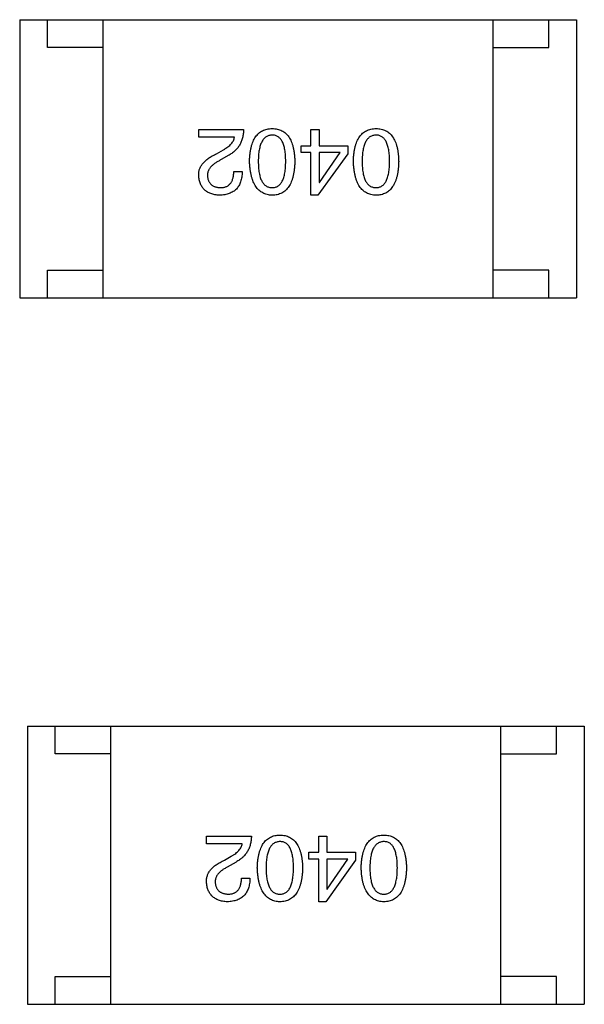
# Model space of a CAD drawing. Header units: millimetres. Extents: x 134 to 283, y 142 to 332.
# Tile 53 of 145: x 211.01 to 212.03, y 172.83 to 174.6. Entities that reach past the tile are written whole.
import ezdxf

# ---------------------------------------------------------------- set-up
doc = ezdxf.new("R2010")
doc.units = ezdxf.units.MM
doc.header["$LTSCALE"] = 0.1
doc.layers.get('0').update_dxf_attribs({"linetype": 'CONTINUOUS'})

msp = doc.modelspace()

# ---------------------------------------------------------------- linework, layer by layer
at = {"color": 7, "linetype": 'Continuous'}
for p, q in [((211.0114, 174.6002), (212.0114, 174.6002)), ((211.0114, 174.6002), (211.0114, 174.1002)), ((211.0614, 174.5502), (211.0614, 174.6002)), ((211.1614, 174.1002), (211.1614, 174.6002)), ((211.8614, 174.1002), (211.8614, 174.6002)), ((211.9614, 174.5502), (211.9614, 174.6002)), ((212.0114, 174.6002), (212.0114, 174.1002)), ((211.1614, 174.5502), (211.0614, 174.5502)), ((211.8614, 174.5502), (211.9614, 174.5502)), ((211.3329, 174.4026), (211.4135, 174.4026)), ((211.3329, 174.3888), (211.3329, 174.4026)), ((211.5345, 174.4026), (211.5489, 174.4026)), ((211.5345, 174.3737), (211.5345, 174.4026)), ((211.5489, 174.4026), (211.5489, 174.3737)), ((211.3971, 174.3888), (211.3329, 174.3888)), ((211.365, 174.3593), (211.3775, 174.3665)), ((211.5168, 174.3737), (211.5345, 174.3737)), ((211.5168, 174.3613), (211.5168, 174.3737)), ((211.5489, 174.3737), (211.6007, 174.3737)), ((211.6007, 174.3737), (211.6007, 174.3593)), ((211.386, 174.356), (211.3703, 174.3468)), ((211.5345, 174.3613), (211.5168, 174.3613)), ((211.5345, 174.2845), (211.5345, 174.3613)), ((211.6007, 174.3593), (211.5469, 174.2845)), ((211.5869, 174.3613), (211.5489, 174.3613)), ((211.5489, 174.3613), (211.5489, 174.3075)), ((211.5496, 174.3075), (211.5869, 174.3613)), ((211.3958, 174.3272), (211.4109, 174.3272)), ((211.5489, 174.3075), (211.5496, 174.3075)), ((211.5469, 174.2845), (211.5345, 174.2845)), ((211.0614, 174.1502), (211.1614, 174.1502)), ((211.0614, 174.1002), (211.0614, 174.1502)), ((211.9614, 174.1502), (211.8614, 174.1502)), ((211.9614, 174.1002), (211.9614, 174.1502)), ((211.0114, 174.1002), (212.0114, 174.1002)), ((211.0253, 173.3302), (212.0253, 173.3302)), ((211.0253, 173.3302), (211.0253, 172.8302)), ((211.0753, 173.2802), (211.0753, 173.3302)), ((211.1753, 172.8302), (211.1753, 173.3302)), ((211.8753, 172.8302), (211.8753, 173.3302)), ((211.9753, 173.2802), (211.9753, 173.3302)), ((212.0253, 173.3302), (212.0253, 172.8302)), ((211.1753, 173.2802), (211.0753, 173.2802)), ((211.8753, 173.2802), (211.9753, 173.2802)), ((211.3468, 173.1326), (211.4275, 173.1326)), ((211.3468, 173.1188), (211.3468, 173.1326)), ((211.5484, 173.1326), (211.5629, 173.1326)), ((211.5484, 173.1037), (211.5484, 173.1326)), ((211.5629, 173.1326), (211.5629, 173.1037)), ((211.4111, 173.1188), (211.3468, 173.1188)), ((211.379, 173.0893), (211.3914, 173.0965)), ((211.5307, 173.1037), (211.5484, 173.1037)), ((211.5307, 173.0913), (211.5307, 173.1037)), ((211.5484, 173.0913), (211.5307, 173.0913)), ((211.5484, 173.0145), (211.5484, 173.0913)), ((211.6147, 173.0893), (211.5609, 173.0145)), ((211.5629, 173.1037), (211.6147, 173.1037)), ((211.6009, 173.0913), (211.5629, 173.0913)), ((211.5629, 173.0913), (211.5629, 173.0375)), ((211.5635, 173.0375), (211.6009, 173.0913)), ((211.6147, 173.1037), (211.6147, 173.0893)), ((211.4, 173.086), (211.3842, 173.0768)), ((211.4098, 173.0572), (211.4249, 173.0572)), ((211.5629, 173.0375), (211.5635, 173.0375)), ((211.5609, 173.0145), (211.5484, 173.0145)), ((211.0753, 172.8802), (211.1753, 172.8802)), ((211.0753, 172.8302), (211.0753, 172.8802)), ((211.9753, 172.8802), (211.8753, 172.8802)), ((211.9753, 172.8302), (211.9753, 172.8802)), ((211.0253, 172.8302), (212.0253, 172.8302))]:
    msp.add_line(p, q, dxfattribs=at)
for points, knots in [([(211.4135, 174.4026), (211.4135, 174.4012), (211.4134, 174.3987), (211.413, 174.3948), (211.4124, 174.3912), (211.4116, 174.3876), (211.4106, 174.3842), (211.4094, 174.381), (211.408, 174.3778), (211.4064, 174.3748), (211.4045, 174.372), (211.4025, 174.3693), (211.4003, 174.3667), (211.3978, 174.3643), (211.3952, 174.362), (211.3923, 174.3598), (211.3892, 174.3578), (211.3871, 174.3566), (211.386, 174.356)], [0, 0, 0, 0, 0.069512, 0.136307, 0.201431, 0.265186, 0.327322, 0.388242, 0.448098, 0.507757, 0.566952, 0.626243, 0.686026, 0.745963, 0.807549, 0.869906, 0.934172, 1, 1, 1, 1]), ([(211.4242, 174.3455), (211.4242, 174.3479), (211.4244, 174.3524), (211.425, 174.3591), (211.4259, 174.3653), (211.4271, 174.371), (211.4286, 174.3763), (211.4304, 174.3811), (211.4325, 174.3855), (211.4349, 174.3895), (211.4376, 174.3929), (211.4406, 174.396), (211.4439, 174.3986), (211.4475, 174.4007), (211.4514, 174.4023), (211.4556, 174.4036), (211.4601, 174.4043), (211.4632, 174.4045), (211.4648, 174.4045)], [0, 0, 0, 0, 0.08769, 0.170218, 0.24749, 0.319818, 0.387758, 0.451391, 0.511445, 0.568185, 0.622681, 0.67526, 0.726746, 0.778428, 0.830764, 0.884397, 0.940866, 1, 1, 1, 1]), ([(211.4648, 174.4045), (211.4664, 174.4045), (211.4695, 174.4043), (211.474, 174.4036), (211.4782, 174.4023), (211.4821, 174.4007), (211.4858, 174.3986), (211.4891, 174.396), (211.4921, 174.393), (211.4947, 174.3894), (211.4972, 174.3855), (211.4992, 174.3811), (211.501, 174.3763), (211.5025, 174.371), (211.5037, 174.3653), (211.5046, 174.3591), (211.5052, 174.3524), (211.5054, 174.3479), (211.5055, 174.3455)], [0, 0, 0, 0, 0.059135, 0.115606, 0.169241, 0.221578, 0.273261, 0.324749, 0.377329, 0.431642, 0.488541, 0.548597, 0.612232, 0.680174, 0.752504, 0.829777, 0.912307, 1, 1, 1, 1]), ([(211.6107, 174.3455), (211.6108, 174.3479), (211.6109, 174.3524), (211.6115, 174.3591), (211.6124, 174.3653), (211.6136, 174.371), (211.6151, 174.3763), (211.6169, 174.3811), (211.619, 174.3855), (211.6214, 174.3895), (211.6241, 174.3929), (211.6271, 174.396), (211.6304, 174.3986), (211.634, 174.4007), (211.6379, 174.4023), (211.6421, 174.4036), (211.6466, 174.4043), (211.6498, 174.4045), (211.6513, 174.4045)], [0, 0, 0, 0, 0.08769, 0.170218, 0.24749, 0.319818, 0.387758, 0.451391, 0.511445, 0.568185, 0.622681, 0.67526, 0.726746, 0.778428, 0.830764, 0.884397, 0.940866, 1, 1, 1, 1]), ([(211.6513, 174.4045), (211.6529, 174.4045), (211.656, 174.4043), (211.6605, 174.4036), (211.6647, 174.4023), (211.6687, 174.4007), (211.6723, 174.3986), (211.6756, 174.396), (211.6786, 174.393), (211.6813, 174.3894), (211.6837, 174.3855), (211.6858, 174.3811), (211.6876, 174.3763), (211.6891, 174.371), (211.6903, 174.3653), (211.6911, 174.3591), (211.6918, 174.3524), (211.6919, 174.3479), (211.692, 174.3455)], [0, 0, 0, 0, 0.059135, 0.115606, 0.169241, 0.221578, 0.273261, 0.324749, 0.377329, 0.431642, 0.488541, 0.548597, 0.612232, 0.680174, 0.752504, 0.829777, 0.912307, 1, 1, 1, 1]), ([(211.3775, 174.3665), (211.3789, 174.3673), (211.3816, 174.3689), (211.3853, 174.3715), (211.3885, 174.3741), (211.3912, 174.3769), (211.3935, 174.3797), (211.3952, 174.3826), (211.3965, 174.3857), (211.3969, 174.3878), (211.3971, 174.3888)], [0, 0, 0, 0, 0.158292, 0.304606, 0.440272, 0.565336, 0.681745, 0.791834, 0.896966, 1, 1, 1, 1]), ([(211.4648, 174.3927), (211.4638, 174.3927), (211.4619, 174.3925), (211.459, 174.3919), (211.4563, 174.3909), (211.4539, 174.3896), (211.4516, 174.3879), (211.4496, 174.3858), (211.4477, 174.3834), (211.446, 174.3806), (211.4446, 174.3774), (211.4433, 174.3739), (211.4423, 174.37), (211.4414, 174.3658), (211.4407, 174.3613), (211.4402, 174.3563), (211.44, 174.351), (211.4399, 174.3474), (211.4399, 174.3455)], [0, 0, 0, 0, 0.050879, 0.099377, 0.146973, 0.193618, 0.240619, 0.289461, 0.34047, 0.395283, 0.453059, 0.515633, 0.582666, 0.655287, 0.732971, 0.815933, 0.905166, 1, 1, 1, 1]), ([(211.4891, 174.3455), (211.4891, 174.3474), (211.489, 174.3511), (211.4887, 174.3565), (211.4883, 174.3615), (211.4876, 174.3661), (211.4868, 174.3703), (211.4858, 174.3742), (211.4845, 174.3777), (211.4831, 174.3809), (211.4815, 174.3837), (211.4797, 174.3861), (211.4777, 174.3881), (211.4755, 174.3898), (211.4731, 174.3912), (211.4705, 174.3921), (211.4677, 174.3926), (211.4658, 174.3927), (211.4648, 174.3927)], [0, 0, 0, 0, 0.096457, 0.187288, 0.27178, 0.350132, 0.423455, 0.491343, 0.554037, 0.612253, 0.666313, 0.717038, 0.764921, 0.811214, 0.856775, 0.902988, 0.950234, 1, 1, 1, 1]), ([(211.6513, 174.3927), (211.6503, 174.3927), (211.6484, 174.3925), (211.6455, 174.3919), (211.6429, 174.3909), (211.6404, 174.3896), (211.6381, 174.3879), (211.6361, 174.3858), (211.6342, 174.3834), (211.6326, 174.3806), (211.6311, 174.3774), (211.6299, 174.3739), (211.6288, 174.37), (211.6279, 174.3658), (211.6272, 174.3613), (211.6268, 174.3563), (211.6265, 174.351), (211.6264, 174.3474), (211.6264, 174.3455)], [0, 0, 0, 0, 0.050879, 0.099377, 0.146973, 0.193618, 0.240619, 0.289461, 0.34047, 0.395283, 0.453059, 0.515633, 0.582666, 0.655287, 0.732971, 0.815933, 0.905166, 1, 1, 1, 1]), ([(211.6756, 174.3455), (211.6756, 174.3474), (211.6756, 174.3511), (211.6753, 174.3565), (211.6748, 174.3615), (211.6742, 174.3661), (211.6733, 174.3703), (211.6723, 174.3742), (211.671, 174.3777), (211.6696, 174.3809), (211.668, 174.3837), (211.6662, 174.3861), (211.6642, 174.3881), (211.662, 174.3898), (211.6596, 174.3912), (211.657, 174.3921), (211.6542, 174.3926), (211.6523, 174.3927), (211.6513, 174.3927)], [0, 0, 0, 0, 0.096457, 0.187288, 0.27178, 0.350132, 0.423455, 0.491343, 0.554037, 0.612253, 0.666313, 0.717038, 0.764921, 0.811214, 0.856775, 0.902988, 0.950234, 1, 1, 1, 1]), ([(211.3329, 174.3199), (211.3328, 174.3209), (211.3328, 174.3229), (211.333, 174.3259), (211.3336, 174.3287), (211.3343, 174.3315), (211.3354, 174.3342), (211.3368, 174.3369), (211.3384, 174.3395), (211.3403, 174.342), (211.3424, 174.3444), (211.3448, 174.3468), (211.3475, 174.349), (211.3505, 174.3512), (211.3537, 174.3534), (211.3572, 174.3554), (211.361, 174.3574), (211.3636, 174.3587), (211.365, 174.3593)], [0, 0, 0, 0, 0.055083, 0.109453, 0.162685, 0.21614, 0.26961, 0.324284, 0.380202, 0.437433, 0.497084, 0.559152, 0.624288, 0.692446, 0.763862, 0.838743, 0.917269, 1, 1, 1, 1]), ([(211.3703, 174.3468), (211.3693, 174.3463), (211.3675, 174.3454), (211.3649, 174.3439), (211.3625, 174.3423), (211.3603, 174.3407), (211.3583, 174.3391), (211.3565, 174.3375), (211.3548, 174.3358), (211.3534, 174.3341), (211.3521, 174.3323), (211.351, 174.3306), (211.3502, 174.3288), (211.3494, 174.3269), (211.349, 174.3251), (211.3486, 174.3232), (211.3485, 174.3212), (211.3486, 174.3199), (211.3486, 174.3193)], [0, 0, 0, 0, 0.084365, 0.165386, 0.24176, 0.314729, 0.38433, 0.449952, 0.513164, 0.5734, 0.630824, 0.68644, 0.740136, 0.792605, 0.844515, 0.896112, 0.947763, 1, 1, 1, 1]), ([(211.4648, 174.2845), (211.4633, 174.2846), (211.4602, 174.2848), (211.4558, 174.2857), (211.4516, 174.287), (211.4477, 174.2887), (211.4442, 174.291), (211.4409, 174.2937), (211.4379, 174.2968), (211.4352, 174.3005), (211.4328, 174.3045), (211.4307, 174.309), (211.4289, 174.314), (211.4274, 174.3194), (211.4261, 174.3253), (211.4252, 174.3316), (211.4245, 174.3384), (211.4243, 174.3431), (211.4242, 174.3455)], [0, 0, 0, 0, 0.057415, 0.112361, 0.16496, 0.216437, 0.267441, 0.318839, 0.371478, 0.426325, 0.483626, 0.544235, 0.608673, 0.677374, 0.750405, 0.828394, 0.911525, 1, 1, 1, 1]), ([(211.4399, 174.3455), (211.4399, 174.3436), (211.44, 174.3399), (211.4402, 174.3346), (211.4407, 174.3296), (211.4414, 174.325), (211.4423, 174.3207), (211.4433, 174.3168), (211.4446, 174.3133), (211.446, 174.3101), (211.4477, 174.3074), (211.4496, 174.3049), (211.4516, 174.3029), (211.4539, 174.3012), (211.4563, 174.2999), (211.459, 174.299), (211.4619, 174.2984), (211.4638, 174.2983), (211.4648, 174.2983)], [0, 0, 0, 0, 0.095719, 0.185854, 0.269738, 0.347952, 0.420315, 0.487894, 0.550245, 0.608186, 0.662454, 0.713283, 0.761375, 0.808209, 0.854301, 0.901312, 0.949396, 1, 1, 1, 1]), ([(211.4648, 174.2983), (211.4658, 174.2983), (211.4677, 174.2984), (211.4705, 174.299), (211.4731, 174.2999), (211.4755, 174.3012), (211.4777, 174.3029), (211.4797, 174.3049), (211.4815, 174.3074), (211.4831, 174.3102), (211.4845, 174.3133), (211.4858, 174.3168), (211.4868, 174.3207), (211.4877, 174.325), (211.4883, 174.3296), (211.4887, 174.3346), (211.489, 174.3399), (211.4891, 174.3436), (211.4891, 174.3455)], [0, 0, 0, 0, 0.049764, 0.097007, 0.143217, 0.188577, 0.235116, 0.282997, 0.333719, 0.387776, 0.445989, 0.508679, 0.576563, 0.649481, 0.728235, 0.812722, 0.903548, 1, 1, 1, 1]), ([(211.5055, 174.3455), (211.5054, 174.3431), (211.5052, 174.3384), (211.5046, 174.3315), (211.5037, 174.3251), (211.5025, 174.3192), (211.5011, 174.3137), (211.4992, 174.3087), (211.4972, 174.3042), (211.4948, 174.3001), (211.4921, 174.2965), (211.4891, 174.2934), (211.4858, 174.2907), (211.4822, 174.2885), (211.4782, 174.2868), (211.474, 174.2855), (211.4695, 174.2847), (211.4664, 174.2846), (211.4648, 174.2845)], [0, 0, 0, 0, 0.088823, 0.172287, 0.250296, 0.323438, 0.392244, 0.456221, 0.516635, 0.573871, 0.628, 0.680335, 0.731489, 0.782557, 0.834044, 0.886738, 0.942089, 1, 1, 1, 1]), ([(211.6513, 174.2845), (211.6498, 174.2846), (211.6467, 174.2848), (211.6423, 174.2857), (211.6381, 174.287), (211.6343, 174.2887), (211.6307, 174.291), (211.6274, 174.2937), (211.6244, 174.2968), (211.6217, 174.3005), (211.6193, 174.3045), (211.6172, 174.309), (211.6154, 174.314), (211.6139, 174.3194), (211.6127, 174.3253), (211.6117, 174.3316), (211.611, 174.3384), (211.6108, 174.3431), (211.6107, 174.3455)], [0, 0, 0, 0, 0.057415, 0.112361, 0.16496, 0.216437, 0.267441, 0.318839, 0.371478, 0.426325, 0.483626, 0.544235, 0.608673, 0.677374, 0.750405, 0.828394, 0.911525, 1, 1, 1, 1]), ([(211.6264, 174.3455), (211.6264, 174.3436), (211.6265, 174.3399), (211.6268, 174.3346), (211.6272, 174.3296), (211.6279, 174.325), (211.6288, 174.3207), (211.6298, 174.3168), (211.6311, 174.3133), (211.6326, 174.3101), (211.6342, 174.3074), (211.6361, 174.3049), (211.6381, 174.3029), (211.6404, 174.3012), (211.6429, 174.2999), (211.6455, 174.299), (211.6484, 174.2984), (211.6503, 174.2983), (211.6513, 174.2983)], [0, 0, 0, 0, 0.095719, 0.185854, 0.269738, 0.347952, 0.420315, 0.487894, 0.550245, 0.608186, 0.662454, 0.713283, 0.761375, 0.808209, 0.854301, 0.901312, 0.949396, 1, 1, 1, 1]), ([(211.6513, 174.2983), (211.6523, 174.2983), (211.6542, 174.2984), (211.657, 174.299), (211.6596, 174.2999), (211.662, 174.3012), (211.6642, 174.3029), (211.6662, 174.3049), (211.668, 174.3074), (211.6696, 174.3102), (211.671, 174.3133), (211.6723, 174.3168), (211.6733, 174.3207), (211.6742, 174.325), (211.6748, 174.3296), (211.6753, 174.3346), (211.6756, 174.3399), (211.6756, 174.3436), (211.6756, 174.3455)], [0, 0, 0, 0, 0.049764, 0.097007, 0.143217, 0.188577, 0.235116, 0.282997, 0.333719, 0.387776, 0.445989, 0.508679, 0.576563, 0.649481, 0.728235, 0.812722, 0.903548, 1, 1, 1, 1]), ([(211.692, 174.3455), (211.6919, 174.3431), (211.6918, 174.3384), (211.6911, 174.3315), (211.6903, 174.3251), (211.6891, 174.3192), (211.6876, 174.3137), (211.6858, 174.3087), (211.6837, 174.3042), (211.6813, 174.3001), (211.6786, 174.2965), (211.6756, 174.2934), (211.6723, 174.2907), (211.6687, 174.2885), (211.6647, 174.2868), (211.6605, 174.2855), (211.656, 174.2847), (211.6529, 174.2846), (211.6513, 174.2845)], [0, 0, 0, 0, 0.088823, 0.172287, 0.250296, 0.323438, 0.392244, 0.456221, 0.516635, 0.573871, 0.628, 0.680335, 0.731489, 0.782557, 0.834044, 0.886738, 0.942089, 1, 1, 1, 1]), ([(211.4109, 174.3272), (211.4108, 174.3255), (211.4107, 174.3222), (211.4102, 174.3175), (211.4094, 174.3131), (211.4082, 174.309), (211.4067, 174.3053), (211.405, 174.3018), (211.4029, 174.2986), (211.4005, 174.2958), (211.3978, 174.2933), (211.3947, 174.2911), (211.3914, 174.2892), (211.3878, 174.2876), (211.3838, 174.2863), (211.3796, 174.2854), (211.375, 174.2848), (211.3719, 174.2846), (211.3703, 174.2845)], [0, 0, 0, 0, 0.074935, 0.145873, 0.212498, 0.27598, 0.33603, 0.394042, 0.450372, 0.505546, 0.560812, 0.616481, 0.673265, 0.732328, 0.7938, 0.858943, 0.92718, 1, 1, 1, 1]), ([(211.3722, 174.2983), (211.3732, 174.2983), (211.375, 174.2984), (211.3776, 174.2987), (211.38, 174.2993), (211.3823, 174.3), (211.3844, 174.3011), (211.3863, 174.3023), (211.3881, 174.3038), (211.3896, 174.3055), (211.391, 174.3074), (211.3923, 174.3096), (211.3933, 174.312), (211.3942, 174.3146), (211.3949, 174.3174), (211.3954, 174.3205), (211.3957, 174.3237), (211.3958, 174.326), (211.3958, 174.3272)], [0, 0, 0, 0, 0.065945, 0.127767, 0.186553, 0.242898, 0.297728, 0.351599, 0.404854, 0.459191, 0.515338, 0.573322, 0.634405, 0.698538, 0.767039, 0.84022, 0.917406, 1, 1, 1, 1]), ([(211.3703, 174.2845), (211.3688, 174.2846), (211.366, 174.2848), (211.362, 174.2854), (211.3582, 174.2863), (211.3547, 174.2874), (211.3514, 174.2888), (211.3484, 174.2904), (211.3457, 174.2922), (211.3432, 174.2943), (211.3409, 174.2967), (211.339, 174.2993), (211.3373, 174.3021), (211.3359, 174.3052), (211.3347, 174.3085), (211.3338, 174.3121), (211.3332, 174.316), (211.333, 174.3186), (211.3329, 174.3199)], [0, 0, 0, 0, 0.074847, 0.14558, 0.212628, 0.276599, 0.337792, 0.396608, 0.453638, 0.509854, 0.565589, 0.621545, 0.678777, 0.737222, 0.798388, 0.862259, 0.929312, 1, 1, 1, 1]), ([(211.3486, 174.3193), (211.3487, 174.3185), (211.3488, 174.3169), (211.3492, 174.3145), (211.3498, 174.3124), (211.3505, 174.3104), (211.3514, 174.3085), (211.3525, 174.3068), (211.3538, 174.3053), (211.3551, 174.3038), (211.3567, 174.3026), (211.3584, 174.3015), (211.3604, 174.3006), (211.3624, 174.2998), (211.3646, 174.2992), (211.367, 174.2987), (211.3696, 174.2984), (211.3713, 174.2984), (211.3722, 174.2983)], [0, 0, 0, 0, 0.069456, 0.136175, 0.198596, 0.258993, 0.316838, 0.37342, 0.428889, 0.48454, 0.540119, 0.597644, 0.65702, 0.718534, 0.783117, 0.851564, 0.923888, 1, 1, 1, 1]), ([(211.4275, 173.1326), (211.4274, 173.1313), (211.4273, 173.1287), (211.4269, 173.1249), (211.4264, 173.1212), (211.4256, 173.1176), (211.4246, 173.1142), (211.4234, 173.111), (211.4219, 173.1078), (211.4203, 173.1049), (211.4185, 173.102), (211.4164, 173.0993), (211.4142, 173.0967), (211.4118, 173.0943), (211.4091, 173.092), (211.4063, 173.0899), (211.4032, 173.0878), (211.401, 173.0866), (211.4, 173.086)], [0, 0, 0, 0, 0.069512, 0.136307, 0.201431, 0.265186, 0.327322, 0.388242, 0.448098, 0.507757, 0.566952, 0.626243, 0.686026, 0.745963, 0.807549, 0.869906, 0.934172, 1, 1, 1, 1]), ([(211.4381, 173.0755), (211.4382, 173.0779), (211.4384, 173.0825), (211.439, 173.0891), (211.4399, 173.0953), (211.4411, 173.101), (211.4426, 173.1063), (211.4444, 173.1111), (211.4464, 173.1155), (211.4488, 173.1195), (211.4515, 173.123), (211.4545, 173.126), (211.4579, 173.1286), (211.4615, 173.1307), (211.4654, 173.1323), (211.4696, 173.1336), (211.4741, 173.1343), (211.4772, 173.1345), (211.4788, 173.1345)], [0, 0, 0, 0, 0.08769, 0.170218, 0.24749, 0.319818, 0.387758, 0.451391, 0.511445, 0.568185, 0.622681, 0.67526, 0.726746, 0.778428, 0.830764, 0.884397, 0.940866, 1, 1, 1, 1]), ([(211.4788, 173.1227), (211.4778, 173.1227), (211.4758, 173.1226), (211.473, 173.1219), (211.4703, 173.1209), (211.4678, 173.1196), (211.4656, 173.1179), (211.4635, 173.1158), (211.4617, 173.1134), (211.46, 173.1106), (211.4585, 173.1074), (211.4573, 173.1039), (211.4562, 173.1001), (211.4554, 173.0958), (211.4547, 173.0913), (211.4542, 173.0863), (211.4539, 173.0811), (211.4539, 173.0774), (211.4539, 173.0755)], [0, 0, 0, 0, 0.050879, 0.099377, 0.146973, 0.193618, 0.240619, 0.289461, 0.34047, 0.395283, 0.453059, 0.515633, 0.582666, 0.655287, 0.732971, 0.815933, 0.905166, 1, 1, 1, 1]), ([(211.4788, 173.1345), (211.4804, 173.1345), (211.4835, 173.1343), (211.488, 173.1336), (211.4922, 173.1323), (211.4961, 173.1307), (211.4997, 173.1286), (211.503, 173.126), (211.506, 173.123), (211.5087, 173.1194), (211.5111, 173.1155), (211.5132, 173.1111), (211.515, 173.1063), (211.5165, 173.101), (211.5177, 173.0953), (211.5186, 173.0891), (211.5192, 173.0825), (211.5194, 173.0779), (211.5194, 173.0755)], [0, 0, 0, 0, 0.059135, 0.115606, 0.169241, 0.221578, 0.273261, 0.324749, 0.377329, 0.431642, 0.488541, 0.548597, 0.612232, 0.680174, 0.752504, 0.829777, 0.912307, 1, 1, 1, 1]), ([(211.503, 173.0755), (211.503, 173.0774), (211.503, 173.0811), (211.5027, 173.0865), (211.5023, 173.0915), (211.5016, 173.0961), (211.5007, 173.1003), (211.4997, 173.1042), (211.4985, 173.1077), (211.4971, 173.1109), (211.4955, 173.1137), (211.4937, 173.1161), (211.4917, 173.1182), (211.4894, 173.1198), (211.4871, 173.1212), (211.4845, 173.1221), (211.4817, 173.1226), (211.4798, 173.1227), (211.4788, 173.1227)], [0, 0, 0, 0, 0.096457, 0.187288, 0.27178, 0.350132, 0.423455, 0.491343, 0.554037, 0.612253, 0.666313, 0.717038, 0.764921, 0.811214, 0.856775, 0.902988, 0.950234, 1, 1, 1, 1]), ([(211.6247, 173.0755), (211.6247, 173.0779), (211.6249, 173.0825), (211.6255, 173.0891), (211.6264, 173.0953), (211.6276, 173.101), (211.6291, 173.1063), (211.6309, 173.1111), (211.633, 173.1155), (211.6354, 173.1195), (211.6381, 173.123), (211.6411, 173.126), (211.6444, 173.1286), (211.648, 173.1307), (211.6519, 173.1323), (211.6561, 173.1336), (211.6606, 173.1343), (211.6637, 173.1345), (211.6653, 173.1345)], [0, 0, 0, 0, 0.08769, 0.170218, 0.24749, 0.319818, 0.387758, 0.451391, 0.511445, 0.568185, 0.622681, 0.67526, 0.726746, 0.778428, 0.830764, 0.884397, 0.940866, 1, 1, 1, 1]), ([(211.6653, 173.1227), (211.6643, 173.1227), (211.6623, 173.1226), (211.6595, 173.1219), (211.6568, 173.1209), (211.6544, 173.1196), (211.6521, 173.1179), (211.6501, 173.1158), (211.6482, 173.1134), (211.6465, 173.1106), (211.6451, 173.1074), (211.6438, 173.1039), (211.6427, 173.1001), (211.6419, 173.0958), (211.6412, 173.0913), (211.6407, 173.0863), (211.6404, 173.0811), (211.6404, 173.0774), (211.6404, 173.0755)], [0, 0, 0, 0, 0.050879, 0.099377, 0.146973, 0.193618, 0.240619, 0.289461, 0.34047, 0.395283, 0.453059, 0.515633, 0.582666, 0.655287, 0.732971, 0.815933, 0.905166, 1, 1, 1, 1]), ([(211.6653, 173.1345), (211.6669, 173.1345), (211.67, 173.1343), (211.6745, 173.1336), (211.6787, 173.1323), (211.6826, 173.1307), (211.6862, 173.1286), (211.6896, 173.126), (211.6926, 173.123), (211.6952, 173.1194), (211.6977, 173.1155), (211.6997, 173.1111), (211.7015, 173.1063), (211.703, 173.101), (211.7042, 173.0953), (211.7051, 173.0891), (211.7057, 173.0825), (211.7059, 173.0779), (211.706, 173.0755)], [0, 0, 0, 0, 0.059135, 0.115606, 0.169241, 0.221578, 0.273261, 0.324749, 0.377329, 0.431642, 0.488541, 0.548597, 0.612232, 0.680174, 0.752504, 0.829777, 0.912307, 1, 1, 1, 1]), ([(211.6896, 173.0755), (211.6896, 173.0774), (211.6895, 173.0811), (211.6892, 173.0865), (211.6888, 173.0915), (211.6881, 173.0961), (211.6872, 173.1003), (211.6863, 173.1042), (211.685, 173.1077), (211.6836, 173.1109), (211.682, 173.1137), (211.6802, 173.1161), (211.6782, 173.1182), (211.676, 173.1198), (211.6736, 173.1212), (211.671, 173.1221), (211.6682, 173.1226), (211.6663, 173.1227), (211.6653, 173.1227)], [0, 0, 0, 0, 0.096457, 0.187288, 0.27178, 0.350132, 0.423455, 0.491343, 0.554037, 0.612253, 0.666313, 0.717038, 0.764921, 0.811214, 0.856775, 0.902988, 0.950234, 1, 1, 1, 1]), ([(211.3914, 173.0965), (211.3928, 173.0973), (211.3955, 173.0989), (211.3992, 173.1015), (211.4025, 173.1041), (211.4052, 173.1069), (211.4074, 173.1097), (211.4092, 173.1127), (211.4105, 173.1157), (211.4109, 173.1178), (211.4111, 173.1188)], [0, 0, 0, 0, 0.158292, 0.304606, 0.440272, 0.565336, 0.681745, 0.791834, 0.896966, 1, 1, 1, 1]), ([(211.3468, 173.05), (211.3468, 173.051), (211.3468, 173.0529), (211.347, 173.0559), (211.3475, 173.0587), (211.3483, 173.0615), (211.3494, 173.0642), (211.3507, 173.0669), (211.3523, 173.0695), (211.3542, 173.072), (211.3564, 173.0744), (211.3588, 173.0768), (211.3615, 173.079), (211.3644, 173.0813), (211.3677, 173.0834), (211.3712, 173.0854), (211.375, 173.0875), (211.3776, 173.0887), (211.379, 173.0893)], [0, 0, 0, 0, 0.055083, 0.109453, 0.162685, 0.21614, 0.26961, 0.324284, 0.380202, 0.437433, 0.497084, 0.559152, 0.624288, 0.692446, 0.763862, 0.838743, 0.917269, 1, 1, 1, 1]), ([(211.3842, 173.0768), (211.3833, 173.0764), (211.3815, 173.0754), (211.3789, 173.0739), (211.3765, 173.0723), (211.3743, 173.0707), (211.3723, 173.0691), (211.3704, 173.0675), (211.3688, 173.0658), (211.3673, 173.0641), (211.3661, 173.0624), (211.365, 173.0606), (211.3641, 173.0588), (211.3634, 173.0569), (211.3629, 173.0551), (211.3626, 173.0532), (211.3625, 173.0512), (211.3625, 173.0499), (211.3626, 173.0493)], [0, 0, 0, 0, 0.084365, 0.165386, 0.24176, 0.314729, 0.38433, 0.449952, 0.513164, 0.5734, 0.630824, 0.68644, 0.740136, 0.792605, 0.844515, 0.896112, 0.947763, 1, 1, 1, 1]), ([(211.4788, 173.0145), (211.4772, 173.0146), (211.4742, 173.0148), (211.4697, 173.0157), (211.4656, 173.017), (211.4617, 173.0188), (211.4581, 173.021), (211.4548, 173.0237), (211.4519, 173.0269), (211.4492, 173.0305), (211.4468, 173.0345), (211.4447, 173.039), (211.4428, 173.044), (211.4413, 173.0494), (211.4401, 173.0553), (211.4391, 173.0616), (211.4384, 173.0684), (211.4382, 173.0731), (211.4381, 173.0755)], [0, 0, 0, 0, 0.057415, 0.112361, 0.16496, 0.216437, 0.267441, 0.318839, 0.371478, 0.426325, 0.483626, 0.544235, 0.608673, 0.677374, 0.750405, 0.828394, 0.911525, 1, 1, 1, 1]), ([(211.4539, 173.0755), (211.4539, 173.0736), (211.4539, 173.0699), (211.4542, 173.0646), (211.4547, 173.0596), (211.4554, 173.055), (211.4562, 173.0507), (211.4573, 173.0468), (211.4585, 173.0433), (211.46, 173.0402), (211.4617, 173.0374), (211.4635, 173.0349), (211.4656, 173.0329), (211.4678, 173.0312), (211.4703, 173.0299), (211.473, 173.029), (211.4758, 173.0284), (211.4778, 173.0284), (211.4788, 173.0283)], [0, 0, 0, 0, 0.095719, 0.185854, 0.269738, 0.347952, 0.420315, 0.487894, 0.550245, 0.608186, 0.662454, 0.713283, 0.761375, 0.808209, 0.854301, 0.901312, 0.949396, 1, 1, 1, 1]), ([(211.4788, 173.0283), (211.4798, 173.0284), (211.4817, 173.0284), (211.4845, 173.029), (211.4871, 173.0299), (211.4895, 173.0312), (211.4916, 173.0329), (211.4937, 173.0349), (211.4955, 173.0374), (211.4971, 173.0402), (211.4985, 173.0433), (211.4997, 173.0468), (211.5007, 173.0507), (211.5016, 173.055), (211.5022, 173.0596), (211.5027, 173.0646), (211.503, 173.0699), (211.503, 173.0736), (211.503, 173.0755)], [0, 0, 0, 0, 0.049764, 0.097007, 0.143217, 0.188577, 0.235116, 0.282997, 0.333719, 0.387776, 0.445989, 0.508679, 0.576563, 0.649481, 0.728235, 0.812722, 0.903548, 1, 1, 1, 1]), ([(211.5194, 173.0755), (211.5194, 173.0731), (211.5192, 173.0684), (211.5186, 173.0615), (211.5177, 173.0551), (211.5165, 173.0492), (211.515, 173.0437), (211.5132, 173.0388), (211.5111, 173.0342), (211.5087, 173.0301), (211.506, 173.0265), (211.503, 173.0234), (211.4997, 173.0207), (211.4961, 173.0185), (211.4922, 173.0168), (211.488, 173.0155), (211.4835, 173.0148), (211.4804, 173.0146), (211.4788, 173.0145)], [0, 0, 0, 0, 0.088823, 0.172287, 0.250296, 0.323438, 0.392244, 0.456221, 0.516635, 0.573871, 0.628, 0.680335, 0.731489, 0.782557, 0.834044, 0.886738, 0.942089, 1, 1, 1, 1]), ([(211.6653, 173.0145), (211.6637, 173.0146), (211.6607, 173.0148), (211.6562, 173.0157), (211.6521, 173.017), (211.6482, 173.0188), (211.6446, 173.021), (211.6414, 173.0237), (211.6384, 173.0269), (211.6357, 173.0305), (211.6333, 173.0345), (211.6312, 173.039), (211.6294, 173.044), (211.6278, 173.0494), (211.6266, 173.0553), (211.6256, 173.0616), (211.625, 173.0684), (211.6248, 173.0731), (211.6247, 173.0755)], [0, 0, 0, 0, 0.057415, 0.112361, 0.16496, 0.216437, 0.267441, 0.318839, 0.371478, 0.426325, 0.483626, 0.544235, 0.608673, 0.677374, 0.750405, 0.828394, 0.911525, 1, 1, 1, 1]), ([(211.6404, 173.0755), (211.6404, 173.0736), (211.6404, 173.0699), (211.6407, 173.0646), (211.6412, 173.0596), (211.6419, 173.055), (211.6428, 173.0507), (211.6438, 173.0468), (211.6451, 173.0433), (211.6465, 173.0402), (211.6482, 173.0374), (211.65, 173.0349), (211.6521, 173.0329), (211.6543, 173.0312), (211.6568, 173.0299), (211.6595, 173.029), (211.6623, 173.0284), (211.6643, 173.0284), (211.6653, 173.0283)], [0, 0, 0, 0, 0.095719, 0.185854, 0.269738, 0.347952, 0.420315, 0.487894, 0.550245, 0.608186, 0.662454, 0.713283, 0.761375, 0.808209, 0.854301, 0.901312, 0.949396, 1, 1, 1, 1]), ([(211.6653, 173.0283), (211.6663, 173.0284), (211.6682, 173.0284), (211.671, 173.029), (211.6736, 173.0299), (211.676, 173.0312), (211.6782, 173.0329), (211.6802, 173.0349), (211.682, 173.0374), (211.6836, 173.0402), (211.685, 173.0433), (211.6863, 173.0468), (211.6872, 173.0507), (211.6881, 173.055), (211.6888, 173.0596), (211.6892, 173.0646), (211.6895, 173.0699), (211.6896, 173.0736), (211.6896, 173.0755)], [0, 0, 0, 0, 0.049764, 0.097007, 0.143217, 0.188577, 0.235116, 0.282997, 0.333719, 0.387776, 0.445989, 0.508679, 0.576563, 0.649481, 0.728235, 0.812722, 0.903548, 1, 1, 1, 1]), ([(211.706, 173.0755), (211.7059, 173.0731), (211.7057, 173.0684), (211.7051, 173.0615), (211.7042, 173.0551), (211.703, 173.0492), (211.7015, 173.0437), (211.6997, 173.0388), (211.6977, 173.0342), (211.6952, 173.0301), (211.6926, 173.0265), (211.6896, 173.0234), (211.6862, 173.0207), (211.6826, 173.0185), (211.6787, 173.0168), (211.6745, 173.0155), (211.67, 173.0148), (211.6669, 173.0146), (211.6653, 173.0145)], [0, 0, 0, 0, 0.088823, 0.172287, 0.250296, 0.323438, 0.392244, 0.456221, 0.516635, 0.573871, 0.628, 0.680335, 0.731489, 0.782557, 0.834044, 0.886738, 0.942089, 1, 1, 1, 1]), ([(211.4249, 173.0572), (211.4248, 173.0555), (211.4247, 173.0522), (211.4242, 173.0475), (211.4233, 173.0431), (211.4222, 173.0391), (211.4207, 173.0353), (211.4189, 173.0318), (211.4168, 173.0287), (211.4144, 173.0258), (211.4117, 173.0233), (211.4087, 173.0211), (211.4054, 173.0192), (211.4017, 173.0176), (211.3978, 173.0164), (211.3935, 173.0154), (211.389, 173.0148), (211.3858, 173.0146), (211.3842, 173.0145)], [0, 0, 0, 0, 0.074935, 0.145873, 0.212498, 0.27598, 0.33603, 0.394042, 0.450372, 0.505546, 0.560812, 0.616481, 0.673265, 0.732328, 0.7938, 0.858943, 0.92718, 1, 1, 1, 1]), ([(211.3862, 173.0283), (211.3871, 173.0283), (211.3889, 173.0284), (211.3915, 173.0287), (211.394, 173.0293), (211.3963, 173.0301), (211.3984, 173.0311), (211.4003, 173.0323), (211.402, 173.0338), (211.4036, 173.0355), (211.405, 173.0374), (211.4062, 173.0396), (211.4072, 173.042), (211.4081, 173.0446), (211.4088, 173.0474), (211.4093, 173.0505), (211.4097, 173.0537), (211.4097, 173.056), (211.4098, 173.0572)], [0, 0, 0, 0, 0.065945, 0.127767, 0.186553, 0.242898, 0.297728, 0.351599, 0.404854, 0.459191, 0.515338, 0.573322, 0.634405, 0.698538, 0.767039, 0.84022, 0.917406, 1, 1, 1, 1]), ([(211.3842, 173.0145), (211.3828, 173.0146), (211.38, 173.0148), (211.3759, 173.0154), (211.3722, 173.0163), (211.3686, 173.0174), (211.3654, 173.0188), (211.3624, 173.0204), (211.3596, 173.0222), (211.3571, 173.0243), (211.3549, 173.0267), (211.3529, 173.0293), (211.3513, 173.0321), (211.3499, 173.0352), (211.3487, 173.0385), (211.3478, 173.0421), (211.3472, 173.046), (211.3469, 173.0486), (211.3468, 173.05)], [0, 0, 0, 0, 0.074847, 0.14558, 0.212628, 0.276599, 0.337792, 0.396608, 0.453638, 0.509854, 0.565589, 0.621545, 0.678777, 0.737222, 0.798388, 0.862259, 0.929312, 1, 1, 1, 1]), ([(211.3626, 173.0493), (211.3626, 173.0485), (211.3628, 173.0469), (211.3632, 173.0446), (211.3638, 173.0424), (211.3645, 173.0404), (211.3654, 173.0385), (211.3665, 173.0368), (211.3677, 173.0353), (211.3691, 173.0338), (211.3707, 173.0326), (211.3724, 173.0315), (211.3743, 173.0306), (211.3764, 173.0298), (211.3786, 173.0292), (211.381, 173.0287), (211.3835, 173.0285), (211.3853, 173.0284), (211.3862, 173.0283)], [0, 0, 0, 0, 0.069456, 0.136175, 0.198596, 0.258993, 0.316838, 0.37342, 0.428889, 0.48454, 0.540119, 0.597644, 0.65702, 0.718534, 0.783117, 0.851564, 0.923888, 1, 1, 1, 1])]:
    msp.add_open_spline(points, degree=3, knots=knots, dxfattribs=at)

doc.saveas('drawing.dxf')
